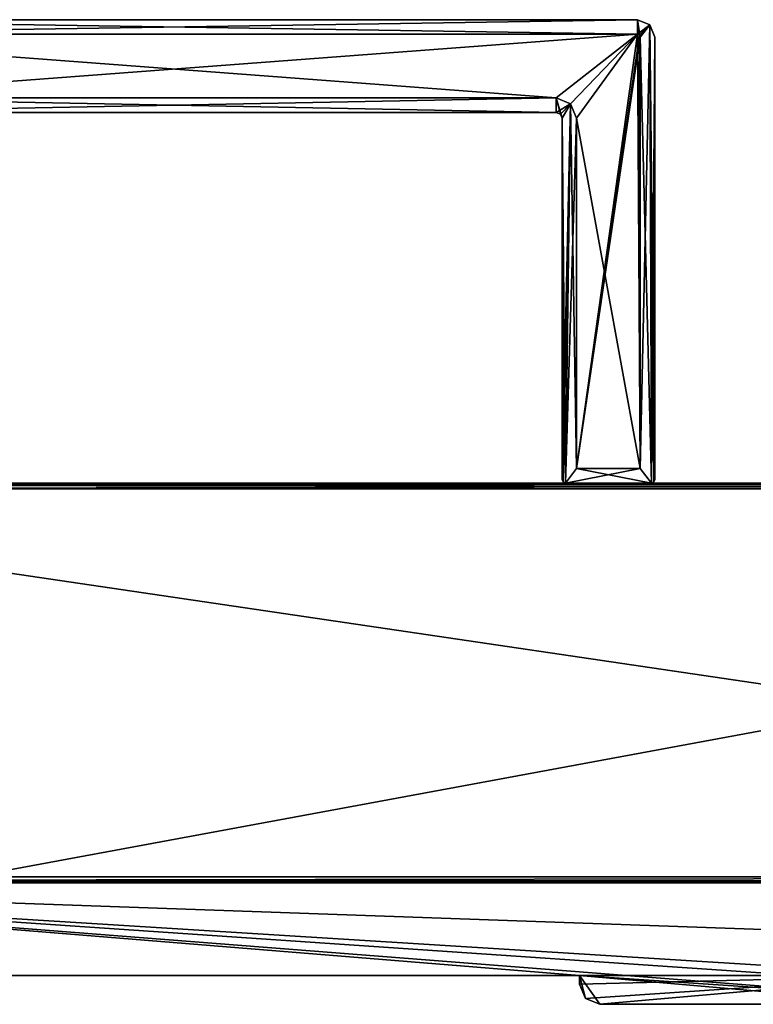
# Model space of a CAD drawing. Header units: millimetres. Extents: x -253 to 253, y -26 to 186.
# Tile 42 of 86: x -127 to 0, y -5 to 165. Entities that reach past the tile are written whole.
import ezdxf

# ---------------------------------------------------------------- set-up
doc = ezdxf.new("R2010")
doc.units = ezdxf.units.MM
doc.header["$LTSCALE"] = 52.148148
for name, color, linetype in [('1', 7, 'CONTINUOUS'), ('10', 7, 'CONTINUOUS'), ('11', 7, 'CONTINUOUS'), ('12', 7, 'CONTINUOUS'), ('13', 7, 'CONTINUOUS'), ('15', 7, 'CONTINUOUS'), ('16', 7, 'CONTINUOUS'), ('17', 7, 'CONTINUOUS'), ('18', 7, 'CONTINUOUS'), ('19', 7, 'CONTINUOUS'), ('2', 7, 'CONTINUOUS'), ('20', 7, 'CONTINUOUS'), ('21', 7, 'CONTINUOUS'), ('22', 7, 'CONTINUOUS'), ('23', 7, 'CONTINUOUS'), ('24', 7, 'CONTINUOUS'), ('25', 7, 'CONTINUOUS'), ('26', 7, 'CONTINUOUS'), ('27', 7, 'CONTINUOUS'), ('28', 7, 'CONTINUOUS'), ('3', 7, 'CONTINUOUS'), ('36', 7, 'CONTINUOUS'), ('37', 7, 'CONTINUOUS'), ('38', 7, 'CONTINUOUS'), ('39', 7, 'CONTINUOUS'), ('40', 7, 'CONTINUOUS'), ('41', 7, 'CONTINUOUS'), ('42', 7, 'CONTINUOUS'), ('48', 7, 'CONTINUOUS'), ('49', 7, 'CONTINUOUS'), ('5', 7, 'CONTINUOUS'), ('50', 7, 'CONTINUOUS'), ('51', 7, 'CONTINUOUS'), ('52', 7, 'CONTINUOUS'), ('53', 7, 'CONTINUOUS'), ('54', 7, 'CONTINUOUS'), ('55', 7, 'CONTINUOUS'), ('6', 7, 'CONTINUOUS'), ('61', 7, 'CONTINUOUS'), ('7', 7, 'CONTINUOUS')]:
    doc.layers.add(name, color=color, linetype=linetype)

msp = doc.modelspace()

# ---------------------------------------------------------------- linework, layer by layer
at = {"layer": '1', "linetype": 'Continuous'}
for points in [[(26.5, -5), (-26.5, -5), (26.5, -5, -2.8), (26.5, -5)], [(26.5, -5, -2.8), (-26.5, -5), (-26.5, -5, -2.8), (26.5, -5, -2.8)]]:
    msp.add_3dface(points, dxfattribs=at)
at = {"layer": '10', "linetype": 'Continuous'}
for points in [[(227, 84.71, -431.89), (227, 85, -432.59), (-227, 84.71, -431.89), (227, 84.71, -431.89)], [(-227, 84.71, -431.89), (227, 85, -432.59), (-227, 85, -432.59), (-227, 84.71, -431.89)], [(227, 84.01, -431.59), (227, 84.71, -431.89), (-227, 84.01, -431.59), (227, 84.01, -431.59)], [(-227, 84.01, -431.59), (227, 84.71, -431.89), (-227, 84.71, -431.89), (-227, 84.01, -431.59)]]:
    msp.add_3dface(points, dxfattribs=at)
at = {"layer": '11', "linetype": 'Continuous'}
for points in [[(227, 16.99, -431.01), (227, 84.01, -431.59), (-227, 84.01, -431.59), (227, 16.99, -431.01)], [(227, 16.99, -431.01), (-227, 84.01, -431.59), (-227, 16.99, -431.01), (227, 16.99, -431.01)]]:
    msp.add_3dface(points, dxfattribs=at)
at = {"layer": '12', "linetype": 'Continuous'}
for points in [[(227, 16.29, -430.71), (227, 16.99, -431.01), (-227, 16.29, -430.71), (227, 16.29, -430.71)], [(227, 16.99, -431.01), (-227, 16.99, -431.01), (-227, 16.29, -430.71), (227, 16.99, -431.01)], [(227, 16, -430.01), (227, 16.29, -430.71), (-227, 16, -430.01), (227, 16, -430.01)], [(-227, 16, -430.01), (227, 16.29, -430.71), (-227, 16.29, -430.71), (-227, 16, -430.01)]]:
    msp.add_3dface(points, dxfattribs=at)
at = {"layer": '13', "linetype": 'Continuous'}
for points in [[(-227, 16), (227, 16), (-227, 16, -430.01), (-227, 16)], [(227, 16), (227, 16, -430.01), (-227, 16, -430.01), (227, 16)]]:
    msp.add_3dface(points, dxfattribs=at)
at = {"layer": '15', "linetype": 'Continuous'}
for points in [[(227, 0, -447), (-227, 0, -447), (227, 84, -447), (227, 0, -447)], [(227, 84, -447), (-227, 0, -447), (-227, 84, -447), (227, 84, -447)]]:
    msp.add_3dface(points, dxfattribs=at)
at = {"layer": '16', "linetype": 'Continuous'}
for points in [[(227, 85, -446), (227, 84.71, -446.71), (-227, 85, -446), (227, 85, -446)], [(227, 84.71, -446.71), (-227, 84.71, -446.71), (-227, 85, -446), (227, 84.71, -446.71)], [(227, 84.71, -446.71), (227, 84, -447), (-227, 84.71, -446.71), (227, 84.71, -446.71)], [(227, 84, -447), (-227, 84, -447), (-227, 84.71, -446.71), (227, 84, -447)]]:
    msp.add_3dface(points, dxfattribs=at)
at = {"layer": '17', "linetype": 'Continuous'}
for points in [[(227, 85, -432.59), (227, 85, -446), (-227, 85, -446), (227, 85, -432.59)], [(-227, 85, -432.59), (227, 85, -432.59), (-227, 85, -446), (-227, 85, -432.59)]]:
    msp.add_3dface(points, dxfattribs=at)
at = {"layer": '18', "linetype": 'Continuous'}
for points in [[(-20, 162.5, -440.55), (-20, 162.5, -446.3), (-19.65, 162.35, -446.3), (-20, 162.5, -440.55)], [(-19.65, 162.35, -440.55), (-20, 162.5, -440.55), (-19.65, 162.35, -446.3), (-19.65, 162.35, -440.55)], [(-19.5, 162, -440.55), (-19.65, 162.35, -440.55), (-19.5, 162, -446.3), (-19.5, 162, -440.55)], [(-19.5, 162, -446.3), (-19.65, 162.35, -440.55), (-19.65, 162.35, -446.3), (-19.5, 162, -446.3)]]:
    msp.add_3dface(points, dxfattribs=at)
at = {"layer": '19', "linetype": 'Continuous'}
for points in [[(-20, 165, -446.3), (-20, 162.5, -446.3), (-180, 162.5, -446.3), (-20, 165, -446.3)], [(-180, 165, -446.3), (-20, 165, -446.3), (-180, 162.5, -446.3), (-180, 165, -446.3)], [(-17.88, 164.12, -446.3), (-20, 162.5, -446.3), (-20, 165, -446.3), (-17.88, 164.12, -446.3)], [(-19.65, 162.35, -446.3), (-20, 162.5, -446.3), (-17.88, 164.12, -446.3), (-19.65, 162.35, -446.3)], [(-19.5, 162, -446.3), (-19.65, 162.35, -446.3), (-17.88, 164.12, -446.3), (-19.5, 162, -446.3)], [(-19.5, 162, -446.3), (-17.88, 164.12, -446.3), (-19.5, 87.5, -446.3), (-19.5, 162, -446.3)], [(-17.88, 164.12, -446.3), (-17.6, 85, -446.3), (-19.5, 87.5, -446.3), (-17.88, 164.12, -446.3)], [(-17.88, 164.12, -446.3), (-17, 162, -446.3), (-17.6, 85, -446.3), (-17.88, 164.12, -446.3)], [(-17.6, 85, -446.3), (-17, 162, -446.3), (-17.18, 85.18, -446.3), (-17.6, 85, -446.3)], [(-17.18, 85.18, -446.3), (-17, 162, -446.3), (-17, 85.6, -446.3), (-17.18, 85.18, -446.3)], [(-34, 149, -446.3), (-166, 149, -446.3), (-34, 151.5, -446.3), (-34, 149, -446.3)], [(-34, 151.5, -446.3), (-166, 149, -446.3), (-166, 151.5, -446.3), (-34, 151.5, -446.3)], [(-31.53, 150.47, -446.3), (-34, 149, -446.3), (-34, 151.5, -446.3), (-31.53, 150.47, -446.3)], [(-33.29, 148.71, -446.3), (-34, 149, -446.3), (-31.53, 150.47, -446.3), (-33.29, 148.71, -446.3)], [(-33, 148, -446.3), (-33.29, 148.71, -446.3), (-31.53, 150.47, -446.3), (-33, 148, -446.3)], [(-33, 85.6, -446.3), (-33, 148, -446.3), (-31.53, 150.47, -446.3), (-33, 85.6, -446.3)], [(-32.82, 85.18, -446.3), (-33, 85.6, -446.3), (-31.53, 150.47, -446.3), (-32.82, 85.18, -446.3)], [(-32.4, 85, -446.3), (-32.82, 85.18, -446.3), (-31.53, 150.47, -446.3), (-32.4, 85, -446.3)], [(-30.5, 148, -446.3), (-32.4, 85, -446.3), (-31.53, 150.47, -446.3), (-30.5, 148, -446.3)], [(-30.5, 87.5, -446.3), (-32.4, 85, -446.3), (-30.5, 148, -446.3), (-30.5, 87.5, -446.3)], [(-17.6, 85, -446.3), (-32.4, 85, -446.3), (-19.5, 87.5, -446.3), (-17.6, 85, -446.3)], [(-19.5, 87.5, -446.3), (-32.4, 85, -446.3), (-30.5, 87.5, -446.3), (-19.5, 87.5, -446.3)]]:
    msp.add_3dface(points, dxfattribs=at)
at = {"layer": '2', "linetype": 'Continuous'}
for points in [[(-30, -1.5), (-30, -1.5, -2.8), (-28.97, -3.97, -2.8), (-30, -1.5)], [(-28.97, -3.97), (-30, -1.5), (-28.97, -3.97, -2.8), (-28.97, -3.97)], [(-26.5, -5, -2.8), (-26.5, -5), (-28.97, -3.97), (-26.5, -5, -2.8)], [(-26.5, -5, -2.8), (-28.97, -3.97), (-28.97, -3.97, -2.8), (-26.5, -5, -2.8)]]:
    msp.add_3dface(points, dxfattribs=at)
at = {"layer": '20', "linetype": 'Continuous'}
for points in [[(-17.88, 164.12, -446.3), (-20, 165, -446.3), (-17.88, 164.12, -432.3), (-17.88, 164.12, -446.3)], [(-20, 165, -446.3), (-20, 165, -432.3), (-17.88, 164.12, -432.3), (-20, 165, -446.3)], [(-17, 162, -446.3), (-17.88, 164.12, -446.3), (-17, 162, -432.3), (-17, 162, -446.3)], [(-17, 162, -432.3), (-17.88, 164.12, -446.3), (-17.88, 164.12, -432.3), (-17, 162, -432.3)]]:
    msp.add_3dface(points, dxfattribs=at)
at = {"layer": '21', "linetype": 'Continuous'}
for points in [[(-20, 165, -432.3), (-180, 165, -432.3), (-20, 162.5, -432.3), (-20, 165, -432.3)], [(-20, 162.5, -432.3), (-180, 165, -432.3), (-180, 162.5, -432.3), (-20, 162.5, -432.3)], [(-17.88, 164.12, -432.3), (-20, 165, -432.3), (-19.5, 162, -432.3), (-17.88, 164.12, -432.3)], [(-19.5, 162, -432.3), (-20, 165, -432.3), (-19.65, 162.35, -432.3), (-19.5, 162, -432.3)], [(-19.65, 162.35, -432.3), (-20, 165, -432.3), (-20, 162.5, -432.3), (-19.65, 162.35, -432.3)], [(-17.6, 85, -432.3), (-17.88, 164.12, -432.3), (-19.5, 162, -432.3), (-17.6, 85, -432.3)], [(-17, 162, -432.3), (-17.88, 164.12, -432.3), (-17, 85.6, -432.3), (-17, 162, -432.3)], [(-17, 85.6, -432.3), (-17.88, 164.12, -432.3), (-17.18, 85.18, -432.3), (-17, 85.6, -432.3)], [(-17.18, 85.18, -432.3), (-17.88, 164.12, -432.3), (-17.6, 85, -432.3), (-17.18, 85.18, -432.3)], [(-17.6, 85, -432.3), (-19.5, 162, -432.3), (-19.5, 87.5, -432.3), (-17.6, 85, -432.3)], [(-166, 149, -432.3), (-34, 149, -432.3), (-166, 151.5, -432.3), (-166, 149, -432.3)], [(-166, 151.5, -432.3), (-34, 149, -432.3), (-34, 151.5, -432.3), (-166, 151.5, -432.3)], [(-33.29, 148.71, -432.3), (-33, 148, -432.3), (-34, 151.5, -432.3), (-33.29, 148.71, -432.3)], [(-34, 151.5, -432.3), (-33, 148, -432.3), (-31.53, 150.47, -432.3), (-34, 151.5, -432.3)], [(-34, 149, -432.3), (-33.29, 148.71, -432.3), (-34, 151.5, -432.3), (-34, 149, -432.3)], [(-33, 148, -432.3), (-32.4, 85, -432.3), (-31.53, 150.47, -432.3), (-33, 148, -432.3)], [(-31.53, 150.47, -432.3), (-32.4, 85, -432.3), (-30.5, 87.5, -432.3), (-31.53, 150.47, -432.3)], [(-30.5, 148, -432.3), (-31.53, 150.47, -432.3), (-30.5, 87.5, -432.3), (-30.5, 148, -432.3)], [(-32.82, 85.18, -432.3), (-32.4, 85, -432.3), (-33, 148, -432.3), (-32.82, 85.18, -432.3)], [(-33, 85.6, -432.3), (-32.82, 85.18, -432.3), (-33, 148, -432.3), (-33, 85.6, -432.3)], [(-32.4, 85, -432.3), (-17.6, 85, -432.3), (-30.5, 87.5, -432.3), (-32.4, 85, -432.3)], [(-30.5, 87.5, -432.3), (-17.6, 85, -432.3), (-19.5, 87.5, -432.3), (-30.5, 87.5, -432.3)]]:
    msp.add_3dface(points, dxfattribs=at)
at = {"layer": '22', "linetype": 'Continuous'}
for points in [[(-17, 85.6, -446.3), (-17, 162, -446.3), (-17, 85.6, -432.3), (-17, 85.6, -446.3)], [(-17, 162, -446.3), (-17, 162, -432.3), (-17, 85.6, -432.3), (-17, 162, -446.3)]]:
    msp.add_3dface(points, dxfattribs=at)
at = {"layer": '23', "linetype": 'Continuous'}
for points in [[(-17.6, 85, -446.3), (-17.18, 85.18, -446.3), (-17.6, 85, -432.3), (-17.6, 85, -446.3)], [(-17.18, 85.18, -446.3), (-17.18, 85.18, -432.3), (-17.6, 85, -432.3), (-17.18, 85.18, -446.3)], [(-17.18, 85.18, -446.3), (-17, 85.6, -446.3), (-17.18, 85.18, -432.3), (-17.18, 85.18, -446.3)], [(-17, 85.6, -446.3), (-17, 85.6, -432.3), (-17.18, 85.18, -432.3), (-17, 85.6, -446.3)]]:
    msp.add_3dface(points, dxfattribs=at)
at = {"layer": '24', "linetype": 'Continuous'}
for points in [[(-32.4, 85, -446.3), (-17.6, 85, -446.3), (-32.4, 85, -432.3), (-32.4, 85, -446.3)], [(-17.6, 85, -446.3), (-17.6, 85, -432.3), (-32.4, 85, -432.3), (-17.6, 85, -446.3)]]:
    msp.add_3dface(points, dxfattribs=at)
at = {"layer": '25', "linetype": 'Continuous'}
for points in [[(-33, 85.6, -446.3), (-32.82, 85.18, -446.3), (-33, 85.6, -432.3), (-33, 85.6, -446.3)], [(-32.82, 85.18, -446.3), (-32.82, 85.18, -432.3), (-33, 85.6, -432.3), (-32.82, 85.18, -446.3)], [(-32.82, 85.18, -446.3), (-32.4, 85, -446.3), (-32.82, 85.18, -432.3), (-32.82, 85.18, -446.3)], [(-32.4, 85, -446.3), (-32.4, 85, -432.3), (-32.82, 85.18, -432.3), (-32.4, 85, -446.3)]]:
    msp.add_3dface(points, dxfattribs=at)
at = {"layer": '26', "linetype": 'Continuous'}
for points in [[(-33, 148, -446.3), (-33, 85.6, -446.3), (-33, 148, -432.3), (-33, 148, -446.3)], [(-33, 85.6, -446.3), (-33, 85.6, -432.3), (-33, 148, -432.3), (-33, 85.6, -446.3)]]:
    msp.add_3dface(points, dxfattribs=at)
at = {"layer": '27', "linetype": 'Continuous'}
for points in [[(-34, 149, -446.3), (-33.29, 148.71, -446.3), (-34, 149, -432.3), (-34, 149, -446.3)], [(-33.29, 148.71, -446.3), (-33.29, 148.71, -432.3), (-34, 149, -432.3), (-33.29, 148.71, -446.3)], [(-33.29, 148.71, -446.3), (-33, 148, -446.3), (-33.29, 148.71, -432.3), (-33.29, 148.71, -446.3)], [(-33, 148, -446.3), (-33, 148, -432.3), (-33.29, 148.71, -432.3), (-33, 148, -446.3)]]:
    msp.add_3dface(points, dxfattribs=at)
at = {"layer": '28', "linetype": 'Continuous'}
for points in [[(-166, 149, -446.3), (-34, 149, -446.3), (-166, 149, -432.3), (-166, 149, -446.3)], [(-34, 149, -446.3), (-34, 149, -432.3), (-166, 149, -432.3), (-34, 149, -446.3)]]:
    msp.add_3dface(points, dxfattribs=at)
at = {"layer": '3', "linetype": 'Continuous'}
for points in [[(-28.97, -3.97, -2.8), (-30, -1.5, -2.8), (30, 0, -2.8), (-28.97, -3.97, -2.8)], [(30, 0, -2.8), (-30, -1.5, -2.8), (-30, 0, -2.8), (30, 0, -2.8)], [(-26.5, -5, -2.8), (-28.97, -3.97, -2.8), (30, 0, -2.8), (-26.5, -5, -2.8)], [(26.5, -5, -2.8), (-26.5, -5, -2.8), (30, 0, -2.8), (26.5, -5, -2.8)]]:
    msp.add_3dface(points, dxfattribs=at)
at = {"layer": '36', "linetype": 'Continuous'}
for points in [[(-20, 165, -446.3), (-180, 165, -446.3), (-20, 165, -432.3), (-20, 165, -446.3)], [(-20, 165, -432.3), (-180, 165, -446.3), (-180, 165, -432.3), (-20, 165, -432.3)]]:
    msp.add_3dface(points, dxfattribs=at)
at = {"layer": '37', "linetype": 'Continuous'}
for points in [[(-19.65, 162.35, -432.3), (-20, 162.5, -432.3), (-19.65, 162.35, -438.05), (-19.65, 162.35, -432.3)], [(-19.65, 162.35, -438.05), (-20, 162.5, -432.3), (-20, 162.5, -438.05), (-19.65, 162.35, -438.05)], [(-19.5, 162, -432.3), (-19.65, 162.35, -432.3), (-19.5, 162, -438.05), (-19.5, 162, -432.3)], [(-19.5, 162, -438.05), (-19.65, 162.35, -432.3), (-19.65, 162.35, -438.05), (-19.5, 162, -438.05)]]:
    msp.add_3dface(points, dxfattribs=at)
at = {"layer": '38', "linetype": 'Continuous'}
for points in [[(-19.5, 87.5, -432.3), (-19.5, 162, -432.3), (-19.5, 87.5, -438.05), (-19.5, 87.5, -432.3)], [(-19.5, 162, -432.3), (-19.5, 162, -438.05), (-19.5, 87.5, -438.05), (-19.5, 162, -432.3)]]:
    msp.add_3dface(points, dxfattribs=at)
at = {"layer": '39', "linetype": 'Continuous'}
for points in [[(-30.5, 87.5, -432.3), (-19.5, 87.5, -432.3), (-30.5, 87.5, -438.05), (-30.5, 87.5, -432.3)], [(-19.5, 87.5, -432.3), (-19.5, 87.5, -438.05), (-30.5, 87.5, -438.05), (-19.5, 87.5, -432.3)]]:
    msp.add_3dface(points, dxfattribs=at)
at = {"layer": '40', "linetype": 'Continuous'}
for points in [[(-30.5, 148, -432.3), (-30.5, 87.5, -432.3), (-30.5, 148, -438.05), (-30.5, 148, -432.3)], [(-30.5, 87.5, -432.3), (-30.5, 87.5, -438.05), (-30.5, 148, -438.05), (-30.5, 87.5, -432.3)]]:
    msp.add_3dface(points, dxfattribs=at)
at = {"layer": '41', "linetype": 'Continuous'}
for points in [[(-34, 151.5, -432.3), (-31.53, 150.47, -432.3), (-34, 151.5, -438.05), (-34, 151.5, -432.3)], [(-34, 151.5, -438.05), (-31.53, 150.47, -432.3), (-31.53, 150.47, -438.05), (-34, 151.5, -438.05)], [(-31.53, 150.47, -432.3), (-30.5, 148, -432.3), (-31.53, 150.47, -438.05), (-31.53, 150.47, -432.3)], [(-30.5, 148, -432.3), (-30.5, 148, -438.05), (-31.53, 150.47, -438.05), (-30.5, 148, -432.3)]]:
    msp.add_3dface(points, dxfattribs=at)
at = {"layer": '42', "linetype": 'Continuous'}
for points in [[(-166, 151.5, -432.3), (-34, 151.5, -432.3), (-166, 151.5, -438.05), (-166, 151.5, -432.3)], [(-34, 151.5, -432.3), (-34, 151.5, -438.05), (-166, 151.5, -438.05), (-34, 151.5, -432.3)]]:
    msp.add_3dface(points, dxfattribs=at)
at = {"layer": '48', "linetype": 'Continuous'}
for points in [[(-20, 162.5, -432.3), (-180, 162.5, -432.3), (-20, 162.5, -438.05), (-20, 162.5, -432.3)], [(-20, 162.5, -438.05), (-180, 162.5, -432.3), (-180, 162.5, -438.05), (-20, 162.5, -438.05)]]:
    msp.add_3dface(points, dxfattribs=at)
at = {"layer": '49', "linetype": 'Continuous'}
for points in [[(-34, 151.5, -438.05), (-20, 162.5, -438.05), (-180, 162.5, -438.05), (-34, 151.5, -438.05)], [(-166, 151.5, -438.05), (-34, 151.5, -438.05), (-180, 162.5, -438.05), (-166, 151.5, -438.05)], [(-20, 162.5, -438.05), (-34, 151.5, -438.05), (-31.53, 150.47, -438.05), (-20, 162.5, -438.05)], [(-30.5, 148, -438.05), (-20, 162.5, -438.05), (-31.53, 150.47, -438.05), (-30.5, 148, -438.05)], [(-19.5, 87.5, -438.05), (-20, 162.5, -438.05), (-30.5, 148, -438.05), (-19.5, 87.5, -438.05)], [(-19.65, 162.35, -438.05), (-20, 162.5, -438.05), (-19.5, 87.5, -438.05), (-19.65, 162.35, -438.05)], [(-19.5, 162, -438.05), (-19.65, 162.35, -438.05), (-19.5, 87.5, -438.05), (-19.5, 162, -438.05)], [(-30.5, 87.5, -438.05), (-19.5, 87.5, -438.05), (-30.5, 148, -438.05), (-30.5, 87.5, -438.05)]]:
    msp.add_3dface(points, dxfattribs=at)
at = {"layer": '5', "linetype": 'Continuous'}
for points in [[(28.97, -3.97), (30, -1.5), (-227, 16), (28.97, -3.97)], [(-30, 0), (28.97, -3.97), (-227, 16), (-30, 0)], [(-227, 16), (30, -1.5), (30, 0), (-227, 16)], [(-227, 0), (-30, 0), (-227, 16), (-227, 0)], [(227, 16), (-227, 16), (227, 0), (227, 16)], [(227, 0), (-227, 16), (30, 0), (227, 0)], [(-26.5, -5), (26.5, -5), (-30, 0), (-26.5, -5)], [(-28.97, -3.97), (-26.5, -5), (-30, 0), (-28.97, -3.97)], [(26.5, -5), (28.97, -3.97), (-30, 0), (26.5, -5)], [(-30, -1.5), (-28.97, -3.97), (-30, 0), (-30, -1.5)]]:
    msp.add_3dface(points, dxfattribs=at)
at = {"layer": '50', "linetype": 'Continuous'}
for points in [[(-19.5, 162, -440.55), (-19.5, 162, -446.3), (-19.5, 87.5, -446.3), (-19.5, 162, -440.55)], [(-19.5, 162, -440.55), (-19.5, 87.5, -446.3), (-19.5, 87.5, -440.55), (-19.5, 162, -440.55)]]:
    msp.add_3dface(points, dxfattribs=at)
at = {"layer": '51', "linetype": 'Continuous'}
for points in [[(-180, 162.5, -440.55), (-20, 162.5, -440.55), (-166, 151.5, -440.55), (-180, 162.5, -440.55)], [(-166, 151.5, -440.55), (-20, 162.5, -440.55), (-34, 151.5, -440.55), (-166, 151.5, -440.55)], [(-34, 151.5, -440.55), (-20, 162.5, -440.55), (-31.53, 150.47, -440.55), (-34, 151.5, -440.55)], [(-20, 162.5, -440.55), (-30.5, 148, -440.55), (-31.53, 150.47, -440.55), (-20, 162.5, -440.55)], [(-20, 162.5, -440.55), (-19.65, 162.35, -440.55), (-30.5, 87.5, -440.55), (-20, 162.5, -440.55)], [(-30.5, 148, -440.55), (-20, 162.5, -440.55), (-30.5, 87.5, -440.55), (-30.5, 148, -440.55)], [(-19.65, 162.35, -440.55), (-19.5, 162, -440.55), (-30.5, 87.5, -440.55), (-19.65, 162.35, -440.55)], [(-19.5, 162, -440.55), (-19.5, 87.5, -440.55), (-30.5, 87.5, -440.55), (-19.5, 162, -440.55)]]:
    msp.add_3dface(points, dxfattribs=at)
at = {"layer": '52', "linetype": 'Continuous'}
for points in [[(-30.5, 87.5, -446.3), (-30.5, 148, -446.3), (-30.5, 87.5, -440.55), (-30.5, 87.5, -446.3)], [(-30.5, 148, -446.3), (-30.5, 148, -440.55), (-30.5, 87.5, -440.55), (-30.5, 148, -446.3)]]:
    msp.add_3dface(points, dxfattribs=at)
at = {"layer": '53', "linetype": 'Continuous'}
for points in [[(-19.5, 87.5, -446.3), (-30.5, 87.5, -446.3), (-19.5, 87.5, -440.55), (-19.5, 87.5, -446.3)], [(-19.5, 87.5, -440.55), (-30.5, 87.5, -446.3), (-30.5, 87.5, -440.55), (-19.5, 87.5, -440.55)]]:
    msp.add_3dface(points, dxfattribs=at)
at = {"layer": '54', "linetype": 'Continuous'}
for points in [[(-31.53, 150.47, -446.3), (-34, 151.5, -446.3), (-31.53, 150.47, -440.55), (-31.53, 150.47, -446.3)], [(-34, 151.5, -446.3), (-34, 151.5, -440.55), (-31.53, 150.47, -440.55), (-34, 151.5, -446.3)], [(-30.5, 148, -446.3), (-31.53, 150.47, -446.3), (-30.5, 148, -440.55), (-30.5, 148, -446.3)], [(-30.5, 148, -440.55), (-31.53, 150.47, -446.3), (-31.53, 150.47, -440.55), (-30.5, 148, -440.55)]]:
    msp.add_3dface(points, dxfattribs=at)
at = {"layer": '55', "linetype": 'Continuous'}
for points in [[(-34, 151.5, -446.3), (-166, 151.5, -446.3), (-34, 151.5, -440.55), (-34, 151.5, -446.3)], [(-166, 151.5, -446.3), (-166, 151.5, -440.55), (-34, 151.5, -440.55), (-166, 151.5, -446.3)]]:
    msp.add_3dface(points, dxfattribs=at)
at = {"layer": '6', "linetype": 'Continuous'}
for points in [[(-30, -1.5, -2.8), (-30, -1.5), (-30, 0, -2.8), (-30, -1.5, -2.8)], [(-30, 0, -2.8), (-30, -1.5), (-30, 0), (-30, 0, -2.8)]]:
    msp.add_3dface(points, dxfattribs=at)
at = {"layer": '61', "linetype": 'Continuous'}
for points in [[(-20, 162.5, -446.3), (-20, 162.5, -440.55), (-180, 162.5, -440.55), (-20, 162.5, -446.3)], [(-180, 162.5, -446.3), (-20, 162.5, -446.3), (-180, 162.5, -440.55), (-180, 162.5, -446.3)]]:
    msp.add_3dface(points, dxfattribs=at)
at = {"layer": '7', "linetype": 'Continuous'}
for points in [[(-30, 0, -2.8), (-30, 0), (-227, 0), (-30, 0, -2.8)], [(-30, 0, -2.8), (-227, 0), (227, 0, -447), (-30, 0, -2.8)], [(227, 0, -447), (-227, 0), (-227, 0, -447), (227, 0, -447)], [(30, 0, -2.8), (-30, 0, -2.8), (227, 0, -447), (30, 0, -2.8)]]:
    msp.add_3dface(points, dxfattribs=at)

doc.saveas('drawing.dxf')
